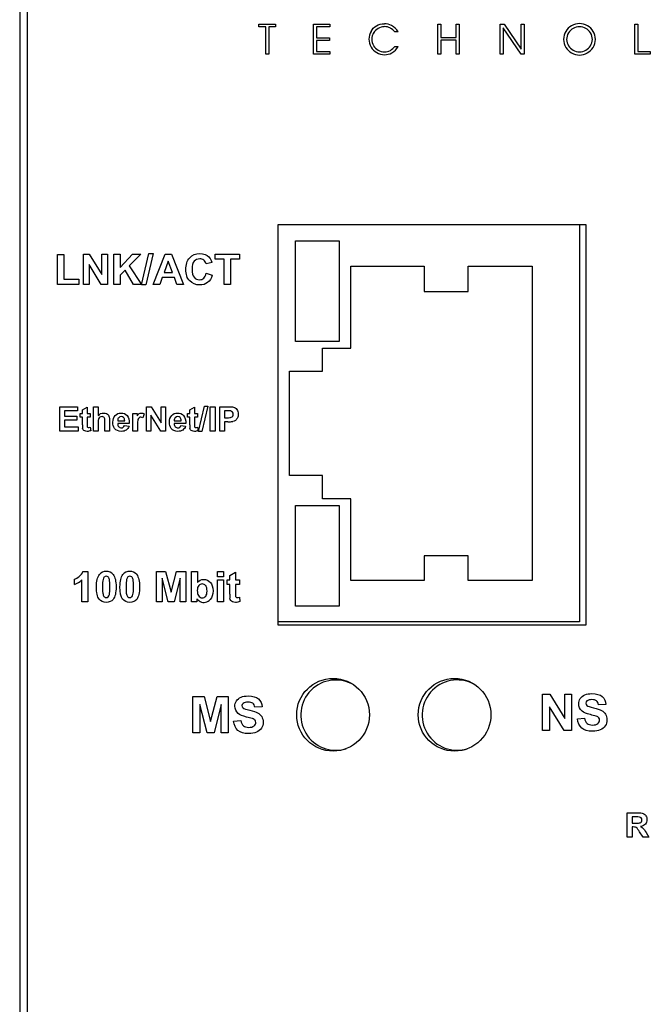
# Model space of a CAD drawing. Header units: inches. Extents: x 0 to 22, y 0 to 17.
# Tile 21 of 40: x 15.9 to 16.9, y 6 to 7.6. Entities that reach past the tile are written whole.
import ezdxf

# ---------------------------------------------------------------- set-up
doc = ezdxf.new("R2010")
doc.units = ezdxf.units.IN
doc.header["$MEASUREMENT"] = 0
for name, color, linetype in [('_INSIDE_FILL', 7, 'Continuous'), ('CONN__RJ45__1X3_', 7, 'Continuous'), ('Default', 7, 'Continuous'), ('LED__DUAL__2-COL', 7, 'Continuous'), ('OVERLAY__FRONT__', 7, 'Continuous'), ('PANEL__FRONT__HI', 7, 'Continuous'), ('PANEL__SIDE__LEF', 7, 'Continuous')]:
    doc.layers.add(name, color=color, linetype=linetype)

# ---------------------------------------------------------------- blocks, each defined once
blk = doc.blocks.new('SE')
at = {"layer": '_INSIDE_FILL', "color": 7, "linetype": 'Continuous'}
blk.add_line((15.863, 7.2832), (15.8636, 7.2832), dxfattribs=at)
at = {"layer": 'CONN__RJ45__1X3_', "color": 7, "linetype": 'Continuous'}
for p, q in [((16.771, 7.2527), (16.771, 6.6082)), ((16.3103, 7.0626), (16.3103, 7.226)), ((16.3103, 7.226), (16.3809, 7.226)), ((16.3809, 7.226), (16.3809, 7.0626)), ((16.3999, 7.0518), (16.3999, 7.185)), ((16.3999, 7.185), (16.5189, 7.185)), ((16.5189, 7.185), (16.5189, 7.1438)), ((16.5902, 7.1438), (16.5902, 7.185)), ((16.5902, 7.185), (16.6941, 7.185)), ((16.6941, 7.185), (16.6941, 6.6751)), ((16.5189, 7.1438), (16.5902, 7.1438)), ((16.3809, 7.0626), (16.3103, 7.0626)), ((16.3539, 7.0145), (16.3539, 7.0518)), ((16.3539, 7.0518), (16.3999, 7.0518)), ((16.3008, 6.8456), (16.3008, 7.0145)), ((16.3008, 7.0145), (16.3539, 7.0145)), ((16.3539, 6.8456), (16.3008, 6.8456)), ((16.3539, 6.8076), (16.3539, 6.8456)), ((16.3999, 6.8076), (16.3539, 6.8076)), ((16.3999, 6.6751), (16.3999, 6.8076)), ((16.3103, 6.6336), (16.3103, 6.797)), ((16.3103, 6.797), (16.3809, 6.797)), ((16.3809, 6.797), (16.3809, 6.6336)), ((16.5902, 6.7156), (16.5189, 6.7156)), ((16.5189, 6.7156), (16.5189, 6.6751)), ((16.5902, 6.6751), (16.5902, 6.7156)), ((16.5189, 6.6751), (16.3999, 6.6751)), ((16.6941, 6.6751), (16.5902, 6.6751)), ((16.3809, 6.6336), (16.3103, 6.6336)), ((16.771, 6.6082), (16.2822, 6.6082))]:
    blk.add_line(p, q, dxfattribs=at)
at = {"layer": 'LED__DUAL__2-COL', "color": 7, "linetype": 'Continuous'}
for centre, start, end in [((16.3758, 6.4571), 59.1093, 286.9293), ((16.5726, 6.4571), 57.8506, 287.7168)]:
    blk.add_arc(centre, 0.057, start, end, dxfattribs=at)
at = {"layer": 'OVERLAY__FRONT__', "color": 7, "linetype": 'Continuous'}
for p, q in [((15.8752, 8.8257), (15.8752, 4.3537)), ((16.2508, 7.5727), (16.2508, 7.5771)), ((16.2508, 7.5771), (16.2779, 7.5771)), ((16.262, 7.5727), (16.2508, 7.5727)), ((16.262, 7.5285), (16.262, 7.5727)), ((16.2779, 7.5727), (16.2668, 7.5727)), ((16.2668, 7.5727), (16.2668, 7.5285)), ((16.2779, 7.5771), (16.2779, 7.5727)), ((16.3396, 7.5285), (16.3396, 7.5771)), ((16.3396, 7.5771), (16.3662, 7.5771)), ((16.3662, 7.5727), (16.3445, 7.5727)), ((16.3445, 7.5727), (16.3445, 7.5552)), ((16.3662, 7.5771), (16.3662, 7.5727)), ((16.541, 7.5285), (16.541, 7.5771)), ((16.541, 7.5771), (16.5458, 7.5771)), ((16.5458, 7.5771), (16.5458, 7.5557)), ((16.5711, 7.5557), (16.5711, 7.5771)), ((16.5711, 7.5771), (16.5759, 7.5771)), ((16.5759, 7.5771), (16.5759, 7.5285)), ((16.6422, 7.5285), (16.6422, 7.5771)), ((16.6422, 7.5771), (16.6488, 7.5771)), ((16.676, 7.5285), (16.6471, 7.5712)), ((16.6471, 7.5712), (16.6471, 7.5285)), ((16.6488, 7.5771), (16.676, 7.5367)), ((16.676, 7.5367), (16.676, 7.5771)), ((16.676, 7.5771), (16.6809, 7.5771)), ((16.6809, 7.5771), (16.6809, 7.5285)), ((16.8607, 7.5771), (16.8656, 7.5771)), ((16.8607, 7.5285), (16.8607, 7.5771)), ((16.8656, 7.5771), (16.8656, 7.5329)), ((16.3445, 7.5552), (16.3655, 7.5552)), ((16.3655, 7.5508), (16.3445, 7.5508)), ((16.3445, 7.5508), (16.3445, 7.5329)), ((16.3655, 7.5552), (16.3655, 7.5508)), ((16.4767, 7.5646), (16.4713, 7.5646)), ((16.5458, 7.5557), (16.5711, 7.5557)), ((16.5711, 7.5513), (16.5458, 7.5513)), ((16.5458, 7.5513), (16.5458, 7.5285)), ((16.5711, 7.5285), (16.5711, 7.5513)), ((16.4715, 7.5412), (16.477, 7.5412)), ((16.2668, 7.5285), (16.262, 7.5285)), ((16.3662, 7.5285), (16.3396, 7.5285)), ((16.3445, 7.5329), (16.3662, 7.5329)), ((16.3662, 7.5329), (16.3662, 7.5285)), ((16.5458, 7.5285), (16.541, 7.5285)), ((16.5759, 7.5285), (16.5711, 7.5285)), ((16.6471, 7.5285), (16.6422, 7.5285)), ((16.6809, 7.5285), (16.676, 7.5285)), ((16.8857, 7.5285), (16.8607, 7.5285)), ((16.8656, 7.5329), (16.8857, 7.5329)), ((16.8857, 7.5329), (16.8857, 7.5285)), ((16.2822, 6.6027), (16.2822, 7.2527)), ((16.2822, 7.2527), (16.7812, 7.2527)), ((16.7812, 7.2527), (16.7812, 6.6027)), ((15.9245, 7.2041), (15.9344, 7.2041)), ((15.9245, 7.1553), (15.9245, 7.2041)), ((15.9344, 7.2041), (15.9344, 7.1636)), ((15.9663, 7.1553), (15.9663, 7.2045)), ((15.9663, 7.2045), (15.9759, 7.2045)), ((15.9759, 7.2045), (15.9961, 7.1716)), ((15.9961, 7.1716), (15.9961, 7.2045)), ((15.9961, 7.2045), (16.0053, 7.2045)), ((16.0053, 7.2045), (16.0053, 7.1553)), ((16.0159, 7.1553), (16.0159, 7.2045)), ((16.0159, 7.2045), (16.0259, 7.2045)), ((16.0259, 7.2045), (16.0259, 7.1826)), ((16.0259, 7.1826), (16.0459, 7.2045)), ((16.0593, 7.2045), (16.0407, 7.1853)), ((16.0459, 7.2045), (16.0593, 7.2045)), ((16.0603, 7.1545), (16.0725, 7.2053)), ((16.0796, 7.2053), (16.0673, 7.1545)), ((16.0725, 7.2053), (16.0796, 7.2053)), ((16.0795, 7.1553), (16.0987, 7.2045)), ((16.0987, 7.2045), (16.1092, 7.2045)), ((16.1092, 7.2045), (16.1289, 7.1553)), ((16.1802, 7.1962), (16.1802, 7.2045)), ((16.1802, 7.2045), (16.2193, 7.2045)), ((16.2193, 7.2045), (16.2193, 7.1962)), ((15.9953, 7.1553), (15.9755, 7.1874)), ((15.9755, 7.1874), (15.9755, 7.1553)), ((16.0407, 7.1853), (16.0603, 7.1553)), ((16.1038, 7.193), (16.0972, 7.1748)), ((16.1106, 7.1748), (16.1038, 7.193)), ((16.1751, 7.1909), (16.1653, 7.1886)), ((16.1948, 7.1962), (16.1802, 7.1962)), ((16.1948, 7.1553), (16.1948, 7.1962)), ((16.2193, 7.1962), (16.2047, 7.1962)), ((16.2047, 7.1962), (16.2047, 7.1553)), ((16.0339, 7.1784), (16.0259, 7.1702)), ((16.0259, 7.1702), (16.0259, 7.1553)), ((16.0474, 7.1553), (16.0339, 7.1784)), ((16.0972, 7.1748), (16.1106, 7.1748)), ((16.1656, 7.1734), (16.1752, 7.1703)), ((15.9591, 7.1553), (15.9245, 7.1553)), ((15.9344, 7.1636), (15.9591, 7.1636)), ((15.9591, 7.1636), (15.9591, 7.1553)), ((15.9755, 7.1553), (15.9663, 7.1553)), ((16.0053, 7.1553), (15.9953, 7.1553)), ((16.0259, 7.1553), (16.0159, 7.1553)), ((16.0603, 7.1553), (16.0474, 7.1553)), ((16.0673, 7.1545), (16.0603, 7.1545)), ((16.09, 7.1553), (16.0795, 7.1553)), ((16.0941, 7.1665), (16.09, 7.1553)), ((16.1138, 7.1665), (16.0941, 7.1665)), ((16.1181, 7.1553), (16.1138, 7.1665)), ((16.1289, 7.1553), (16.1181, 7.1553)), ((16.2047, 7.1553), (16.1948, 7.1553)), ((15.9279, 6.9177), (15.9279, 6.9571)), ((15.9279, 6.9571), (15.957, 6.9571)), ((15.957, 6.9504), (15.9358, 6.9504)), ((15.9358, 6.9504), (15.9358, 6.9417)), ((15.957, 6.9571), (15.957, 6.9504)), ((15.9613, 6.9462), (15.9648, 6.9462)), ((15.9613, 6.9402), (15.9613, 6.9462)), ((15.9648, 6.9519), (15.9724, 6.9563)), ((15.9648, 6.9462), (15.9648, 6.9519)), ((15.9724, 6.9563), (15.9724, 6.9462)), ((15.9724, 6.9462), (15.9775, 6.9462)), ((15.9775, 6.9462), (15.9775, 6.9402)), ((15.9827, 6.9177), (15.9827, 6.9571)), ((15.9827, 6.9571), (15.9903, 6.9571)), ((15.9903, 6.9571), (15.9903, 6.9426)), ((16.0466, 6.9177), (16.0466, 6.9462)), ((16.0466, 6.9462), (16.0536, 6.9462)), ((16.0536, 6.9462), (16.0536, 6.9422)), ((16.065, 6.9455), (16.0627, 6.9389)), ((16.0684, 6.9177), (16.0684, 6.9571)), ((16.0684, 6.9571), (16.0761, 6.9571)), ((16.0761, 6.9571), (16.0922, 6.9308)), ((16.0922, 6.9308), (16.0922, 6.9571)), ((16.0922, 6.9571), (16.0996, 6.9571)), ((16.0996, 6.9571), (16.0996, 6.9177)), ((16.1354, 6.9402), (16.1354, 6.9462)), ((16.1354, 6.9462), (16.1389, 6.9462)), ((16.1389, 6.9519), (16.1465, 6.9563)), ((16.1389, 6.9462), (16.1389, 6.9519)), ((16.1465, 6.9563), (16.1465, 6.9462)), ((16.1465, 6.9462), (16.1516, 6.9462)), ((16.1516, 6.9462), (16.1516, 6.9402)), ((16.1528, 6.9171), (16.1625, 6.9578)), ((16.1682, 6.9578), (16.1584, 6.9171)), ((16.1625, 6.9578), (16.1682, 6.9578)), ((16.1719, 6.9177), (16.1719, 6.9571)), ((16.1719, 6.9571), (16.1798, 6.9571)), ((16.1798, 6.9571), (16.1798, 6.9177)), ((16.1874, 6.9177), (16.1874, 6.9571)), ((16.1874, 6.9571), (16.2001, 6.9571)), ((16.1953, 6.9504), (16.1953, 6.9393)), ((16.1992, 6.9504), (16.1953, 6.9504)), ((15.9358, 6.9417), (15.9555, 6.9417)), ((15.9555, 6.9351), (15.9358, 6.9351)), ((15.9358, 6.9351), (15.9358, 6.9244)), ((15.9555, 6.9417), (15.9555, 6.9351)), ((15.9648, 6.9402), (15.9613, 6.9402)), ((15.9648, 6.9278), (15.9648, 6.9402)), ((15.9775, 6.9402), (15.9724, 6.9402)), ((15.9724, 6.9402), (15.9724, 6.9288)), ((15.9903, 6.932), (15.9903, 6.9177)), ((16.0011, 6.9177), (16.0011, 6.9328)), ((16.0087, 6.9345), (16.0087, 6.9177)), ((16.0407, 6.9298), (16.0219, 6.9298)), ((16.022, 6.9344), (16.0333, 6.9344)), ((16.0917, 6.9177), (16.0758, 6.9434)), ((16.0758, 6.9434), (16.0758, 6.9177)), ((16.1324, 6.9298), (16.1135, 6.9298)), ((16.1136, 6.9344), (16.1249, 6.9344)), ((16.1389, 6.9402), (16.1354, 6.9402)), ((16.1389, 6.9278), (16.1389, 6.9402)), ((16.1516, 6.9402), (16.1465, 6.9402)), ((16.1465, 6.9402), (16.1465, 6.9288)), ((16.1953, 6.9393), (16.1997, 6.9393)), ((16.1953, 6.9326), (16.1953, 6.9177)), ((16.2005, 6.9326), (16.1953, 6.9326)), ((15.9578, 6.9177), (15.9279, 6.9177)), ((15.9358, 6.9244), (15.9578, 6.9244)), ((15.9578, 6.9244), (15.9578, 6.9177)), ((15.9775, 6.9241), (15.9781, 6.9182)), ((15.9903, 6.9177), (15.9827, 6.9177)), ((16.0087, 6.9177), (16.0011, 6.9177)), ((16.0328, 6.9268), (16.0403, 6.9256)), ((16.0541, 6.9177), (16.0466, 6.9177)), ((16.0541, 6.9266), (16.0541, 6.9177)), ((16.0758, 6.9177), (16.0684, 6.9177)), ((16.0996, 6.9177), (16.0917, 6.9177)), ((16.1245, 6.9268), (16.132, 6.9256)), ((16.1516, 6.9241), (16.1522, 6.9182)), ((16.1584, 6.9171), (16.1528, 6.9171)), ((16.1798, 6.9177), (16.1719, 6.9177)), ((16.1953, 6.9177), (16.1874, 6.9177)), ((15.9656, 6.69), (15.9733, 6.69)), ((15.9733, 6.69), (15.9733, 6.6406)), ((16.0848, 6.6406), (16.0848, 6.6898)), ((16.0848, 6.6898), (16.0996, 6.6898)), ((16.0996, 6.6898), (16.1086, 6.6563)), ((16.1086, 6.6563), (16.1174, 6.6898)), ((16.1174, 6.6898), (16.1323, 6.6898)), ((16.1323, 6.6898), (16.1323, 6.6406)), ((16.1417, 6.6406), (16.1417, 6.6898)), ((16.1417, 6.6898), (16.1511, 6.6898)), ((16.1511, 6.6898), (16.1511, 6.6721)), ((16.184, 6.6898), (16.1935, 6.6898)), ((16.184, 6.6811), (16.184, 6.6898)), ((16.1935, 6.6898), (16.1935, 6.6811)), ((16.2036, 6.6833), (16.213, 6.6888)), ((16.213, 6.6888), (16.213, 6.6763)), ((15.9517, 6.669), (15.9517, 6.6776)), ((15.9639, 6.6406), (15.9639, 6.6762)), ((16.1037, 6.6406), (16.094, 6.6793)), ((16.094, 6.6793), (16.094, 6.6406)), ((16.1231, 6.6793), (16.1133, 6.6406)), ((16.1231, 6.6406), (16.1231, 6.6793)), ((16.1935, 6.6811), (16.184, 6.6811)), ((16.184, 6.6406), (16.184, 6.6763)), ((16.184, 6.6763), (16.1935, 6.6763)), ((16.1935, 6.6763), (16.1935, 6.6406)), ((16.1992, 6.6687), (16.1992, 6.6763)), ((16.1992, 6.6763), (16.2036, 6.6763)), ((16.2036, 6.6763), (16.2036, 6.6833)), ((16.213, 6.6763), (16.2195, 6.6763)), ((16.2195, 6.6763), (16.2195, 6.6687)), ((16.2036, 6.6687), (16.1992, 6.6687)), ((16.2036, 6.6532), (16.2036, 6.6687)), ((16.2195, 6.6687), (16.213, 6.6687)), ((16.213, 6.6687), (16.213, 6.6544)), ((15.9733, 6.6406), (15.9639, 6.6406)), ((16.094, 6.6406), (16.0848, 6.6406)), ((16.1133, 6.6406), (16.1037, 6.6406)), ((16.1323, 6.6406), (16.1231, 6.6406)), ((16.1504, 6.6406), (16.1417, 6.6406)), ((16.1504, 6.6459), (16.1504, 6.6406)), ((16.1935, 6.6406), (16.184, 6.6406)), ((16.2194, 6.6485), (16.2202, 6.6412)), ((16.7812, 6.6027), (16.2822, 6.6027)), ((16.144, 6.4282), (16.144, 6.4872)), ((16.144, 6.4872), (16.1619, 6.4872)), ((16.1619, 6.4872), (16.1726, 6.4469)), ((16.1726, 6.4469), (16.1831, 6.4872)), ((16.1831, 6.4872), (16.201, 6.4872)), ((16.201, 6.4872), (16.201, 6.4282)), ((16.711, 6.432), (16.711, 6.491)), ((16.711, 6.491), (16.7226, 6.491)), ((16.7226, 6.491), (16.7468, 6.4516)), ((16.7468, 6.4516), (16.7468, 6.491)), ((16.7468, 6.491), (16.7579, 6.491)), ((16.7579, 6.491), (16.7579, 6.432)), ((16.1668, 6.4282), (16.1551, 6.4746)), ((16.1551, 6.4746), (16.1551, 6.4282)), ((16.1899, 6.4746), (16.1782, 6.4282)), ((16.1899, 6.4282), (16.1899, 6.4746)), ((16.2561, 6.4703), (16.2442, 6.4698)), ((16.7459, 6.432), (16.7221, 6.4705)), ((16.7221, 6.4705), (16.7221, 6.432)), ((16.8137, 6.4742), (16.8018, 6.4737)), ((16.7674, 6.4512), (16.779, 6.4524)), ((16.2098, 6.4474), (16.2214, 6.4485)), ((16.1551, 6.4282), (16.144, 6.4282)), ((16.1782, 6.4282), (16.1668, 6.4282)), ((16.201, 6.4282), (16.1899, 6.4282)), ((16.7221, 6.432), (16.711, 6.432)), ((16.7579, 6.432), (16.7459, 6.432)), ((16.8481, 6.2594), (16.8481, 6.2987)), ((16.8481, 6.2987), (16.8648, 6.2987)), ((16.8561, 6.2921), (16.8561, 6.2821)), ((16.8623, 6.2921), (16.8561, 6.2921)), ((16.8561, 6.2821), (16.8619, 6.2821)), ((16.8577, 6.2758), (16.8561, 6.2758)), ((16.8561, 6.2758), (16.8561, 6.2594)), ((16.8561, 6.2594), (16.8481, 6.2594)), ((16.874, 6.2594), (16.8683, 6.2679)), ((16.8835, 6.2594), (16.874, 6.2594)), ((16.8787, 6.267), (16.8835, 6.2594))]:
    blk.add_line(p, q, dxfattribs=at)
for centre in [(16.3712, 6.4577), (16.5682, 6.4577)]:
    blk.add_circle(centre, 0.059, dxfattribs=at)
for centre, radius, start, end in [((16.4542, 7.5512), 0.0221, 63.9416, 89.7005), ((16.4542, 7.5512), 0.0267, 63.9908, 89.4393), ((16.4559, 7.5542), 0.0186, 33.9742, 64.513), ((16.4559, 7.5542), 0.0232, 26.5617, 64.4554), ((16.771, 7.5522), 0.0261, 120.1835, 149.1672), ((16.771, 7.5522), 0.0211, 120.18, 149.154), ((16.771, 7.5522), 0.0261, 90.3435, 120.2121), ((16.771, 7.5522), 0.021, 90.4253, 120.2156), ((16.7707, 7.5522), 0.0261, 59.7879, 89.6565), ((16.7707, 7.5522), 0.021, 59.7844, 89.5747), ((16.7707, 7.5522), 0.0211, 30.8044, 59.82), ((16.7707, 7.5522), 0.0261, 30.791, 59.8165), ((16.4537, 7.5528), 0.0243, 148.9947, 179.5842), ((16.4543, 7.553), 0.025, 180.0611, 211.3224), ((16.4537, 7.5528), 0.0197, 148.9947, 179.5282), ((16.4543, 7.553), 0.0203, 180.1155, 211.3224), ((16.7705, 7.5526), 0.0255, 149.2782, 180.0265), ((16.7695, 7.5526), 0.0245, 180.1138, 212.4188), ((16.7705, 7.5526), 0.0205, 149.2918, 180.0158), ((16.7695, 7.5526), 0.0195, 180.125, 212.4188), ((16.7722, 7.5526), 0.0195, 327.5812, 359.875), ((16.7712, 7.5526), 0.0205, 359.9842, 30.6654), ((16.7722, 7.5526), 0.0245, 327.5812, 359.8862), ((16.7712, 7.5526), 0.0255, 359.9735, 30.6791), ((16.4552, 7.5535), 0.026, 211.3224, 239.5608), ((16.4552, 7.5535), 0.0214, 211.3224, 239.5781), ((16.4547, 7.5526), 0.0203, 239.3828, 269.8355), ((16.4545, 7.5525), 0.0202, 270.4638, 298.463), ((16.4539, 7.5539), 0.0217, 298.0532, 324.1605), ((16.4539, 7.5539), 0.0263, 298.0891, 331.1502), ((16.771, 7.5536), 0.0263, 212.4188, 240.5469), ((16.771, 7.5536), 0.0213, 212.4188, 240.5768), ((16.771, 7.5532), 0.021, 240.2627, 269.6434), ((16.7707, 7.5532), 0.021, 270.3733, 299.7373), ((16.7706, 7.5536), 0.0213, 299.4231, 327.5812), ((16.7706, 7.5536), 0.0263, 299.453, 327.5812), ((16.4547, 7.5526), 0.0249, 239.401, 269.8939), ((16.4545, 7.5525), 0.0248, 270.4052, 298.4246), ((16.771, 7.5532), 0.026, 240.2931, 269.7139), ((16.7707, 7.5532), 0.026, 270.3029, 299.7069), ((16.1561, 7.1863), 0.0195, 13.6359, 44.4733), ((16.2003, 6.9123), 0.0382, 83.0145, 91.6095), ((16.0018, 6.9268), 0.037, 178.4799, 186.7252), ((16.1759, 6.9268), 0.037, 178.4799, 186.7252), ((16.2015, 6.9781), 0.0455, 268.7122, 279.1141), ((16.0027, 6.6765), 0.0135, 87.4558, 141.1718), ((16.0039, 6.6765), 0.0136, 38.5351, 92.3956), ((16.0409, 6.6765), 0.0135, 87.4558, 141.1718), ((16.0421, 6.6765), 0.0136, 38.5351, 92.3956), ((15.9417, 6.7), 0.0325, 287.8674, 312.9395), ((16.0054, 6.6759), 0.00735, 134.4375, 169.4789), ((16.0033, 6.6775), 0.0047, 89.553, 129.8663), ((16.0034, 6.6776), 0.00463, 49.783, 90.5564), ((16.0436, 6.6759), 0.00735, 134.4375, 169.4789), ((16.0415, 6.6775), 0.0047, 89.553, 129.8663), ((16.0416, 6.6776), 0.00463, 49.783, 90.5564), ((16.1589, 6.6625), 0.00732, 39.0895, 140.2304), ((16.0033, 6.6524), 0.00483, 231.075, 309.1774), ((16.0012, 6.654), 0.0074, 314.5802, 349.4177), ((16.0415, 6.6524), 0.00483, 231.075, 309.1774), ((16.0394, 6.654), 0.0074, 314.5802, 349.4177), ((16.1623, 6.6541), 0.0144, 214.8631, 242.2348), ((16.1617, 6.6532), 0.0134, 242.3768, 320.8669), ((16.2497, 6.652), 0.0461, 178.4716, 186.7335), ((16.2503, 6.6532), 0.0373, 178.1308, 185.9492), ((16.2279, 6.4725), 0.0045, 125.4226, 232.6677), ((16.7855, 6.4764), 0.0045, 125.4226, 232.6677), ((16.1969, 6.3094), 0.1486, 72.9826, 76.7937), ((16.7545, 6.3132), 0.1486, 72.9826, 76.7937), ((16.8636, 6.2226), 0.0695, 86.2834, 91.0645)]:
    blk.add_arc(centre, radius, start, end, dxfattribs=at)
for points, knots in [([(16.4328, 7.5653), (16.4347, 7.5693), (16.4378, 7.5723), (16.4454, 7.577), (16.4499, 7.5782), (16.4545, 7.5779)], [0, 0, 0, 0, 0.4959, 0.4959, 1, 1, 1, 1]), ([(16.4543, 7.5732), (16.4506, 7.5732), (16.4472, 7.5722), (16.4442, 7.5703), (16.4411, 7.5685), (16.4387, 7.566), (16.4368, 7.5629)], [0, 0, 0, 0, 0.5, 0.5, 0.5, 1, 1, 1, 1]), ([(16.1678, 7.1584), (16.1644, 7.1558), (16.1601, 7.1545), (16.1548, 7.1545), (16.1483, 7.1545), (16.1429, 7.1567), (16.1387, 7.1611), (16.1345, 7.1656), (16.1324, 7.1717), (16.1324, 7.1794), (16.1324, 7.1876), (16.1345, 7.194), (16.1387, 7.1985), (16.1429, 7.203), (16.1485, 7.2053), (16.1554, 7.2053), (16.1614, 7.2053), (16.1663, 7.2035), (16.17, 7.2)], [0, 0, 0, 0, 0.166667, 0.166667, 0.166667, 0.333333, 0.333333, 0.333333, 0.5, 0.5, 0.5, 0.666667, 0.666667, 0.666667, 0.833333, 0.833333, 0.833333, 1, 1, 1, 1]), ([(16.146, 7.1929), (16.1437, 7.1903), (16.1426, 7.186), (16.1426, 7.1802), (16.1426, 7.174), (16.1437, 7.1695), (16.146, 7.1669), (16.1482, 7.1643), (16.1511, 7.1629), (16.1547, 7.1629), (16.1573, 7.1629), (16.1596, 7.1638), (16.1615, 7.1655), (16.1634, 7.1671), (16.1648, 7.1698), (16.1656, 7.1734)], [0, 0, 0, 0, 0.2, 0.2, 0.2, 0.4, 0.4, 0.4, 0.6, 0.6, 0.6, 0.8, 0.8, 0.8, 1, 1, 1, 1]), ([(16.1653, 7.1886), (16.1647, 7.1911), (16.1635, 7.1931), (16.1616, 7.1946), (16.1598, 7.1961), (16.1575, 7.1968), (16.1549, 7.1968), (16.1512, 7.1968), (16.1483, 7.1955), (16.146, 7.1929)], [0, 0, 0, 0, 0.333333, 0.333333, 0.333333, 0.666667, 0.666667, 0.666667, 1, 1, 1, 1]), ([(15.9903, 6.9426), (15.9927, 6.9455), (15.9956, 6.9469), (15.999, 6.9469), (16.0007, 6.9469), (16.0023, 6.9466), (16.0037, 6.9459), (16.0051, 6.9453), (16.0061, 6.9445), (16.0068, 6.9435), (16.0075, 6.9425), (16.008, 6.9413), (16.0083, 6.9401), (16.0085, 6.9389), (16.0087, 6.937), (16.0087, 6.9345)], [0, 0, 0, 0, 0.2, 0.2, 0.2, 0.4, 0.4, 0.4, 0.6, 0.6, 0.6, 0.8, 0.8, 0.8, 1, 1, 1, 1]), ([(16.0169, 6.922), (16.0151, 6.9246), (16.0141, 6.9278), (16.0141, 6.9318), (16.0141, 6.9365), (16.0154, 6.9402), (16.0178, 6.9429), (16.0203, 6.9456), (16.0234, 6.9469), (16.0272, 6.9469), (16.0314, 6.9469), (16.0348, 6.9455), (16.0372, 6.9427), (16.0397, 6.9399), (16.0408, 6.9356), (16.0407, 6.9298)], [0, 0, 0, 0, 0.2, 0.2, 0.2, 0.4, 0.4, 0.4, 0.6, 0.6, 0.6, 0.8, 0.8, 0.8, 1, 1, 1, 1]), ([(16.0536, 6.9422), (16.0548, 6.9441), (16.0558, 6.9454), (16.0568, 6.946), (16.0578, 6.9466), (16.0589, 6.9469), (16.0601, 6.9469), (16.0618, 6.9469), (16.0634, 6.9464), (16.065, 6.9455)], [0, 0, 0, 0, 0.333333, 0.333333, 0.333333, 0.666667, 0.666667, 0.666667, 1, 1, 1, 1]), ([(16.1086, 6.922), (16.1067, 6.9246), (16.1058, 6.9278), (16.1058, 6.9318), (16.1058, 6.9365), (16.107, 6.9402), (16.1095, 6.9429), (16.1119, 6.9456), (16.1151, 6.9469), (16.1188, 6.9469), (16.1231, 6.9469), (16.1264, 6.9455), (16.1289, 6.9427), (16.1313, 6.9399), (16.1325, 6.9356), (16.1324, 6.9298)], [0, 0, 0, 0, 0.2, 0.2, 0.2, 0.4, 0.4, 0.4, 0.6, 0.6, 0.6, 0.8, 0.8, 0.8, 1, 1, 1, 1]), ([(16.1997, 6.9393), (16.2028, 6.9393), (16.2049, 6.9395), (16.206, 6.9399), (16.207, 6.9403), (16.2079, 6.9409), (16.2084, 6.9418), (16.209, 6.9427), (16.2093, 6.9437), (16.2093, 6.9449), (16.2093, 6.9463), (16.2089, 6.9475), (16.2081, 6.9484), (16.2072, 6.9494), (16.2062, 6.9499), (16.2049, 6.9502)], [0, 0, 0, 0, 0.2, 0.2, 0.2, 0.4, 0.4, 0.4, 0.6, 0.6, 0.6, 0.8, 0.8, 0.8, 1, 1, 1, 1]), ([(16.2096, 6.9565), (16.2118, 6.9559), (16.2137, 6.9546), (16.2153, 6.9526), (16.2168, 6.9507), (16.2175, 6.9481), (16.2175, 6.945), (16.2175, 6.9426), (16.2171, 6.9405), (16.2162, 6.9389), (16.2153, 6.9373), (16.2142, 6.936), (16.2129, 6.935), (16.2115, 6.9341), (16.2102, 6.9335), (16.2088, 6.9332)], [0, 0, 0, 0, 0.2, 0.2, 0.2, 0.4, 0.4, 0.4, 0.6, 0.6, 0.6, 0.8, 0.8, 0.8, 1, 1, 1, 1]), ([(15.9724, 6.9288), (15.9724, 6.9264), (15.9724, 6.9251), (15.9725, 6.9247), (15.9726, 6.9243), (15.9728, 6.924), (15.9732, 6.9237), (15.9735, 6.9235), (15.974, 6.9234), (15.9745, 6.9234), (15.9752, 6.9234), (15.9762, 6.9236), (15.9775, 6.9241)], [0, 0, 0, 0, 0.25, 0.25, 0.25, 0.5, 0.5, 0.5, 0.75, 0.75, 0.75, 1, 1, 1, 1]), ([(16.0011, 6.9328), (16.0011, 6.9358), (16.001, 6.9377), (16.0007, 6.9385), (16.0004, 6.9393), (15.9999, 6.9399), (15.9992, 6.9404), (15.9985, 6.9409), (15.9976, 6.9411), (15.9965, 6.9411), (15.9952, 6.9411), (15.9941, 6.9408), (15.9931, 6.9402), (15.9921, 6.9396), (15.9914, 6.9387), (15.991, 6.9375), (15.9905, 6.9362), (15.9903, 6.9344), (15.9903, 6.932)], [0, 0, 0, 0, 0.166667, 0.166667, 0.166667, 0.333333, 0.333333, 0.333333, 0.5, 0.5, 0.5, 0.666667, 0.666667, 0.666667, 0.833333, 0.833333, 0.833333, 1, 1, 1, 1]), ([(16.0219, 6.9298), (16.0219, 6.9276), (16.0225, 6.9258), (16.0237, 6.9246), (16.0248, 6.9234), (16.0263, 6.9227), (16.028, 6.9227), (16.0292, 6.9227), (16.0302, 6.9231), (16.031, 6.9237), (16.0318, 6.9243), (16.0324, 6.9254), (16.0328, 6.9268)], [0, 0, 0, 0, 0.25, 0.25, 0.25, 0.5, 0.5, 0.5, 0.75, 0.75, 0.75, 1, 1, 1, 1]), ([(16.0333, 6.9344), (16.0332, 6.9366), (16.0326, 6.9383), (16.0316, 6.9394), (16.0305, 6.9406), (16.0292, 6.9411), (16.0276, 6.9411), (16.026, 6.9411), (16.0246, 6.9405), (16.0236, 6.9393), (16.0225, 6.9381), (16.022, 6.9365), (16.022, 6.9344)], [0, 0, 0, 0, 0.25, 0.25, 0.25, 0.5, 0.5, 0.5, 0.75, 0.75, 0.75, 1, 1, 1, 1]), ([(16.0627, 6.9389), (16.0614, 6.9397), (16.0603, 6.9401), (16.0592, 6.9401), (16.0581, 6.9401), (16.0572, 6.9398), (16.0565, 6.9393), (16.0557, 6.9387), (16.0552, 6.9376), (16.0547, 6.9361), (16.0543, 6.9346), (16.0541, 6.9314), (16.0541, 6.9266)], [0, 0, 0, 0, 0.25, 0.25, 0.25, 0.5, 0.5, 0.5, 0.75, 0.75, 0.75, 1, 1, 1, 1]), ([(16.1135, 6.9298), (16.1135, 6.9276), (16.1142, 6.9258), (16.1153, 6.9246), (16.1165, 6.9234), (16.1179, 6.9227), (16.1197, 6.9227), (16.1208, 6.9227), (16.1218, 6.9231), (16.1226, 6.9237), (16.1235, 6.9243), (16.1241, 6.9254), (16.1245, 6.9268)], [0, 0, 0, 0, 0.25, 0.25, 0.25, 0.5, 0.5, 0.5, 0.75, 0.75, 0.75, 1, 1, 1, 1]), ([(16.1249, 6.9344), (16.1248, 6.9366), (16.1243, 6.9383), (16.1232, 6.9394), (16.1221, 6.9406), (16.1208, 6.9411), (16.1193, 6.9411), (16.1176, 6.9411), (16.1163, 6.9405), (16.1152, 6.9393), (16.1141, 6.9381), (16.1136, 6.9365), (16.1136, 6.9344)], [0, 0, 0, 0, 0.25, 0.25, 0.25, 0.5, 0.5, 0.5, 0.75, 0.75, 0.75, 1, 1, 1, 1]), ([(16.1465, 6.9288), (16.1465, 6.9264), (16.1465, 6.9251), (16.1466, 6.9247), (16.1467, 6.9243), (16.1469, 6.924), (16.1473, 6.9237), (16.1476, 6.9235), (16.148, 6.9234), (16.1485, 6.9234), (16.1492, 6.9234), (16.1503, 6.9236), (16.1516, 6.9241)], [0, 0, 0, 0, 0.25, 0.25, 0.25, 0.5, 0.5, 0.5, 0.75, 0.75, 0.75, 1, 1, 1, 1]), ([(15.9781, 6.9182), (15.9764, 6.9175), (15.9744, 6.9171), (15.9722, 6.9171), (15.9708, 6.9171), (15.9696, 6.9173), (15.9685, 6.9178), (15.9674, 6.9182), (15.9666, 6.9188), (15.9661, 6.9196), (15.9656, 6.9203), (15.9652, 6.9213), (15.965, 6.9225)], [0, 0, 0, 0, 0.25, 0.25, 0.25, 0.5, 0.5, 0.5, 0.75, 0.75, 0.75, 1, 1, 1, 1]), ([(16.0403, 6.9256), (16.0394, 6.9228), (16.0379, 6.9207), (16.0358, 6.9193), (16.0337, 6.9178), (16.0311, 6.9171), (16.0279, 6.9171), (16.023, 6.9171), (16.0193, 6.9187), (16.0169, 6.922)], [0, 0, 0, 0, 0.333333, 0.333333, 0.333333, 0.666667, 0.666667, 0.666667, 1, 1, 1, 1]), ([(16.132, 6.9256), (16.131, 6.9228), (16.1295, 6.9207), (16.1274, 6.9193), (16.1253, 6.9178), (16.1227, 6.9171), (16.1196, 6.9171), (16.1146, 6.9171), (16.111, 6.9187), (16.1086, 6.922)], [0, 0, 0, 0, 0.333333, 0.333333, 0.333333, 0.666667, 0.666667, 0.666667, 1, 1, 1, 1]), ([(16.1522, 6.9182), (16.1505, 6.9175), (16.1485, 6.9171), (16.1463, 6.9171), (16.1449, 6.9171), (16.1437, 6.9173), (16.1426, 6.9178), (16.1415, 6.9182), (16.1407, 6.9188), (16.1402, 6.9196), (16.1397, 6.9203), (16.1393, 6.9213), (16.1391, 6.9225)], [0, 0, 0, 0, 0.25, 0.25, 0.25, 0.5, 0.5, 0.5, 0.75, 0.75, 0.75, 1, 1, 1, 1]), ([(15.9517, 6.6776), (15.9542, 6.6784), (15.9568, 6.6799), (15.9597, 6.6821), (15.9626, 6.6844), (15.9646, 6.687), (15.9656, 6.69)], [0, 0, 0, 0, 0.5, 0.5, 0.5, 1, 1, 1, 1]), ([(15.9917, 6.6453), (15.9888, 6.649), (15.9873, 6.6555), (15.9873, 6.665), (15.9873, 6.6742), (15.989, 6.6809), (15.9922, 6.685)], [0, 0, 0, 0, 0.5, 0.5, 0.5, 1, 1, 1, 1]), ([(15.9982, 6.6772), (15.9975, 6.6748), (15.9972, 6.6707), (15.9972, 6.6649), (15.9972, 6.6591), (15.9975, 6.6551), (15.9981, 6.653)], [0, 0, 0, 0, 0.5, 0.5, 0.5, 1, 1, 1, 1]), ([(16.0084, 6.6526), (16.0091, 6.655), (16.0094, 6.6591), (16.0094, 6.6649), (16.0094, 6.6707), (16.0091, 6.6746), (16.0085, 6.6768)], [0, 0, 0, 0, 0.5, 0.5, 0.5, 1, 1, 1, 1]), ([(16.0145, 6.6849), (16.0177, 6.6809), (16.0193, 6.6742), (16.0193, 6.6649), (16.0193, 6.6556), (16.0177, 6.6489), (16.0145, 6.6448)], [0, 0, 0, 0, 0.5, 0.5, 0.5, 1, 1, 1, 1]), ([(16.0299, 6.6453), (16.027, 6.649), (16.0256, 6.6555), (16.0256, 6.665), (16.0256, 6.6742), (16.0272, 6.6809), (16.0304, 6.685)], [0, 0, 0, 0, 0.5, 0.5, 0.5, 1, 1, 1, 1]), ([(16.0364, 6.6772), (16.0357, 6.6748), (16.0354, 6.6707), (16.0354, 6.6649), (16.0354, 6.6591), (16.0357, 6.6551), (16.0363, 6.653)], [0, 0, 0, 0, 0.5, 0.5, 0.5, 1, 1, 1, 1]), ([(16.0467, 6.6526), (16.0473, 6.655), (16.0476, 6.6591), (16.0476, 6.6649), (16.0476, 6.6707), (16.0473, 6.6746), (16.0468, 6.6768)], [0, 0, 0, 0, 0.5, 0.5, 0.5, 1, 1, 1, 1]), ([(16.0527, 6.6849), (16.0559, 6.6809), (16.0575, 6.6742), (16.0575, 6.6649), (16.0575, 6.6556), (16.0559, 6.6489), (16.0527, 6.6448)], [0, 0, 0, 0, 0.5, 0.5, 0.5, 1, 1, 1, 1]), ([(16.1511, 6.6721), (16.154, 6.6754), (16.1575, 6.6771), (16.1614, 6.6771), (16.1658, 6.6771), (16.1694, 6.6755), (16.1722, 6.6723)], [0, 0, 0, 0, 0.5, 0.5, 0.5, 1, 1, 1, 1]), ([(16.1722, 6.6723), (16.175, 6.6692), (16.1765, 6.6647), (16.1765, 6.6588), (16.1765, 6.6527), (16.175, 6.648), (16.1721, 6.6448)], [0, 0, 0, 0, 0.5, 0.5, 0.5, 1, 1, 1, 1]), ([(16.1646, 6.6499), (16.1661, 6.6517), (16.1668, 6.6545), (16.1668, 6.6583), (16.1668, 6.6624), (16.1661, 6.6653), (16.1646, 6.6671)], [0, 0, 0, 0, 0.5, 0.5, 0.5, 1, 1, 1, 1]), ([(16.0145, 6.6448), (16.0118, 6.6415), (16.0081, 6.6398), (16.0033, 6.6398), (15.9985, 6.6398), (15.9947, 6.6416), (15.9917, 6.6453)], [0, 0, 0, 0, 0.5, 0.5, 0.5, 1, 1, 1, 1]), ([(16.0527, 6.6448), (16.05, 6.6415), (16.0463, 6.6398), (16.0415, 6.6398), (16.0367, 6.6398), (16.0329, 6.6416), (16.0299, 6.6453)], [0, 0, 0, 0, 0.5, 0.5, 0.5, 1, 1, 1, 1]), ([(16.1528, 6.651), (16.1544, 6.6485), (16.1566, 6.6473), (16.1593, 6.6473), (16.1614, 6.6473), (16.1631, 6.6482), (16.1646, 6.6499)], [0, 0, 0, 0, 0.5, 0.5, 0.5, 1, 1, 1, 1]), ([(16.2082, 6.6407), (16.2068, 6.6412), (16.2058, 6.642), (16.2052, 6.6429), (16.2046, 6.6438), (16.2041, 6.645), (16.2039, 6.6466)], [0, 0, 0, 0, 0.5, 0.5, 0.5, 1, 1, 1, 1]), ([(16.2202, 6.6412), (16.218, 6.6403), (16.2156, 6.6398), (16.2128, 6.6398), (16.2111, 6.6398), (16.2096, 6.6401), (16.2082, 6.6407)], [0, 0, 0, 0, 0.5, 0.5, 0.5, 1, 1, 1, 1]), ([(16.2132, 6.6493), (16.2133, 6.6488), (16.2136, 6.6484), (16.214, 6.6481), (16.2145, 6.6478), (16.215, 6.6476), (16.2156, 6.6476), (16.2165, 6.6476), (16.2178, 6.6479), (16.2194, 6.6485)], [0, 0, 0, 0, 0.333333, 0.333333, 0.333333, 0.666667, 0.666667, 0.666667, 1, 1, 1, 1]), ([(16.2174, 6.4599), (16.2138, 6.4631), (16.212, 6.4671), (16.212, 6.4717), (16.212, 6.4747), (16.2128, 6.4776), (16.2145, 6.4802), (16.2162, 6.4828), (16.2187, 6.4848), (16.2219, 6.4862), (16.2251, 6.4875), (16.229, 6.4882), (16.2335, 6.4882), (16.2409, 6.4882), (16.2465, 6.4866), (16.2502, 6.4833), (16.254, 6.4801), (16.2559, 6.4758), (16.2561, 6.4703)], [0, 0, 0, 0, 0.166667, 0.166667, 0.166667, 0.333333, 0.333333, 0.333333, 0.5, 0.5, 0.5, 0.666667, 0.666667, 0.666667, 0.833333, 0.833333, 0.833333, 1, 1, 1, 1]), ([(16.775, 6.4637), (16.7714, 6.467), (16.7696, 6.4709), (16.7696, 6.4756), (16.7696, 6.4786), (16.7704, 6.4814), (16.7721, 6.484), (16.7738, 6.4866), (16.7763, 6.4886), (16.7795, 6.49), (16.7827, 6.4914), (16.7866, 6.492), (16.7911, 6.492), (16.7985, 6.492), (16.8041, 6.4904), (16.8078, 6.4872), (16.8116, 6.4839), (16.8135, 6.4796), (16.8137, 6.4742)], [0, 0, 0, 0, 0.166667, 0.166667, 0.166667, 0.333333, 0.333333, 0.333333, 0.5, 0.5, 0.5, 0.666667, 0.666667, 0.666667, 0.833333, 0.833333, 0.833333, 1, 1, 1, 1]), ([(16.8018, 6.4737), (16.8013, 6.4767), (16.8002, 6.4789), (16.7985, 6.4802), (16.7969, 6.4815), (16.7943, 6.4822), (16.791, 6.4822), (16.7875, 6.4822), (16.7848, 6.4815), (16.7829, 6.4801)], [0, 0, 0, 0, 0.333333, 0.333333, 0.333333, 0.666667, 0.666667, 0.666667, 1, 1, 1, 1]), ([(16.2251, 6.469), (16.2266, 6.4677), (16.2303, 6.4664), (16.2361, 6.465), (16.2419, 6.4637), (16.2462, 6.4622), (16.2489, 6.4608), (16.2517, 6.4593), (16.2539, 6.4573), (16.2555, 6.4548), (16.257, 6.4522), (16.2578, 6.4491), (16.2578, 6.4454), (16.2578, 6.442), (16.2569, 6.4388), (16.255, 6.4359), (16.2531, 6.4329), (16.2505, 6.4307), (16.247, 6.4293), (16.2436, 6.4279), (16.2393, 6.4271), (16.2342, 6.4271), (16.2267, 6.4271), (16.221, 6.4289), (16.217, 6.4323), (16.213, 6.4358), (16.2106, 6.4408), (16.2098, 6.4474)], [0, 0, 0, 0, 0.111111, 0.111111, 0.111111, 0.222222, 0.222222, 0.222222, 0.333333, 0.333333, 0.333333, 0.444444, 0.444444, 0.444444, 0.555556, 0.555556, 0.555556, 0.666667, 0.666667, 0.666667, 0.777778, 0.777778, 0.777778, 0.888889, 0.888889, 0.888889, 1, 1, 1, 1]), ([(16.2442, 6.4698), (16.2437, 6.4728), (16.2426, 6.475), (16.2409, 6.4763), (16.2392, 6.4777), (16.2367, 6.4783), (16.2334, 6.4783), (16.2299, 6.4783), (16.2272, 6.4776), (16.2252, 6.4762)], [0, 0, 0, 0, 0.333333, 0.333333, 0.333333, 0.666667, 0.666667, 0.666667, 1, 1, 1, 1]), ([(16.7827, 6.4728), (16.7842, 6.4715), (16.7879, 6.4702), (16.7937, 6.4689), (16.7995, 6.4675), (16.8038, 6.4661), (16.8065, 6.4646), (16.8093, 6.4632), (16.8115, 6.4612), (16.8131, 6.4586), (16.8146, 6.4561), (16.8154, 6.453), (16.8154, 6.4492), (16.8154, 6.4458), (16.8145, 6.4427), (16.8126, 6.4397), (16.8107, 6.4368), (16.8081, 6.4346), (16.8046, 6.4331), (16.8012, 6.4317), (16.7969, 6.431), (16.7918, 6.431), (16.7843, 6.431), (16.7786, 6.4327), (16.7746, 6.4362), (16.7706, 6.4396), (16.7682, 6.4446), (16.7674, 6.4512)], [0, 0, 0, 0, 0.111111, 0.111111, 0.111111, 0.222222, 0.222222, 0.222222, 0.333333, 0.333333, 0.333333, 0.444444, 0.444444, 0.444444, 0.555556, 0.555556, 0.555556, 0.666667, 0.666667, 0.666667, 0.777778, 0.777778, 0.777778, 0.888889, 0.888889, 0.888889, 1, 1, 1, 1]), ([(16.2214, 6.4485), (16.2221, 6.4446), (16.2235, 6.4418), (16.2257, 6.4399), (16.2278, 6.4381), (16.2307, 6.4372), (16.2343, 6.4372), (16.2381, 6.4372), (16.241, 6.438), (16.243, 6.4396), (16.2449, 6.4413), (16.2459, 6.4432), (16.2459, 6.4453), (16.2459, 6.4467), (16.2455, 6.4479), (16.2447, 6.4489), (16.2439, 6.4499), (16.2424, 6.4507), (16.2404, 6.4515)], [0, 0, 0, 0, 0.166667, 0.166667, 0.166667, 0.333333, 0.333333, 0.333333, 0.5, 0.5, 0.5, 0.666667, 0.666667, 0.666667, 0.833333, 0.833333, 0.833333, 1, 1, 1, 1]), ([(16.779, 6.4524), (16.7797, 6.4485), (16.7811, 6.4456), (16.7833, 6.4438), (16.7854, 6.442), (16.7883, 6.441), (16.7919, 6.441), (16.7957, 6.441), (16.7986, 6.4419), (16.8006, 6.4435), (16.8025, 6.4451), (16.8035, 6.447), (16.8035, 6.4492), (16.8035, 6.4506), (16.8031, 6.4518), (16.8023, 6.4527), (16.8015, 6.4537), (16.8, 6.4546), (16.798, 6.4553)], [0, 0, 0, 0, 0.166667, 0.166667, 0.166667, 0.333333, 0.333333, 0.333333, 0.5, 0.5, 0.5, 0.666667, 0.666667, 0.666667, 0.833333, 0.833333, 0.833333, 1, 1, 1, 1]), ([(16.8619, 6.2821), (16.8658, 6.2821), (16.8681, 6.2822), (16.8691, 6.2826), (16.87, 6.2829), (16.8708, 6.2834), (16.8713, 6.2842), (16.8718, 6.285), (16.8721, 6.286), (16.8721, 6.2872), (16.8721, 6.2885), (16.8718, 6.2896), (16.8711, 6.2904), (16.8703, 6.2912), (16.8694, 6.2917), (16.8681, 6.2919)], [0, 0, 0, 0, 0.2, 0.2, 0.2, 0.4, 0.4, 0.4, 0.6, 0.6, 0.6, 0.8, 0.8, 0.8, 1, 1, 1, 1]), ([(16.8648, 6.2987), (16.869, 6.2987), (16.8721, 6.2984), (16.874, 6.2976), (16.8759, 6.2969), (16.8774, 6.2957), (16.8786, 6.2939), (16.8797, 6.2921), (16.8803, 6.29), (16.8803, 6.2877), (16.8803, 6.2847), (16.8794, 6.2823), (16.8777, 6.2804), (16.876, 6.2784), (16.8734, 6.2772), (16.8699, 6.2767)], [0, 0, 0, 0, 0.2, 0.2, 0.2, 0.4, 0.4, 0.4, 0.6, 0.6, 0.6, 0.8, 0.8, 0.8, 1, 1, 1, 1]), ([(16.8683, 6.2679), (16.8662, 6.271), (16.8648, 6.2729), (16.8641, 6.2737), (16.8633, 6.2745), (16.8625, 6.2751), (16.8617, 6.2753), (16.8608, 6.2756), (16.8595, 6.2758), (16.8577, 6.2758)], [0, 0, 0, 0, 0.333333, 0.333333, 0.333333, 0.666667, 0.666667, 0.666667, 1, 1, 1, 1]), ([(16.8699, 6.2767), (16.8716, 6.2757), (16.873, 6.2746), (16.8742, 6.2734), (16.8753, 6.2722), (16.8768, 6.2701), (16.8787, 6.267)], [0, 0, 0, 0, 0.5, 0.5, 0.5, 1, 1, 1, 1])]:
    blk.add_open_spline(points, degree=3, knots=knots, dxfattribs=at)
for points in [[(16.1752, 7.1703), (16.1737, 7.165), (16.1713, 7.161), (16.1678, 7.1584)], [(16.2001, 6.9571), (16.205, 6.9571), (16.2081, 6.9569), (16.2096, 6.9565)], [(16.0085, 6.6768), (16.008, 6.6789), (16.0072, 6.6804), (16.0063, 6.6811)], [(16.0468, 6.6768), (16.0462, 6.6789), (16.0454, 6.6804), (16.0446, 6.6811)], [(16.1533, 6.6672), (16.1518, 6.6655), (16.151, 6.6628), (16.151, 6.6592)], [(16.151, 6.6592), (16.151, 6.6555), (16.1516, 6.6528), (16.1528, 6.651)], [(15.9981, 6.653), (15.9987, 6.6508), (15.9994, 6.6494), (16.0003, 6.6487)], [(16.0363, 6.653), (16.0369, 6.6508), (16.0376, 6.6494), (16.0385, 6.6487)], [(16.2308, 6.454), (16.2245, 6.4556), (16.22, 6.4576), (16.2174, 6.4599)], [(16.7884, 6.4579), (16.7821, 6.4595), (16.7776, 6.4614), (16.775, 6.4637)]]:
    blk.add_open_spline(points, degree=3, dxfattribs=at)
at = {"layer": 'PANEL__FRONT__HI', "color": 7, "linetype": 'Continuous'}
blk.add_line((15.8636, 4.3062), (15.8636, 8.8732), dxfattribs=at)
at = {"layer": 'PANEL__SIDE__LEF', "color": 7, "linetype": 'Continuous'}
blk.add_line((15.863, 8.9549), (15.863, 4.2245), dxfattribs=at)

msp = doc.modelspace()

# ---------------------------------------------------------------- block references
at = {"layer": 'Default'}
msp.add_blockref('SE', (0, 0), dxfattribs=at)

doc.saveas('drawing.dxf')
